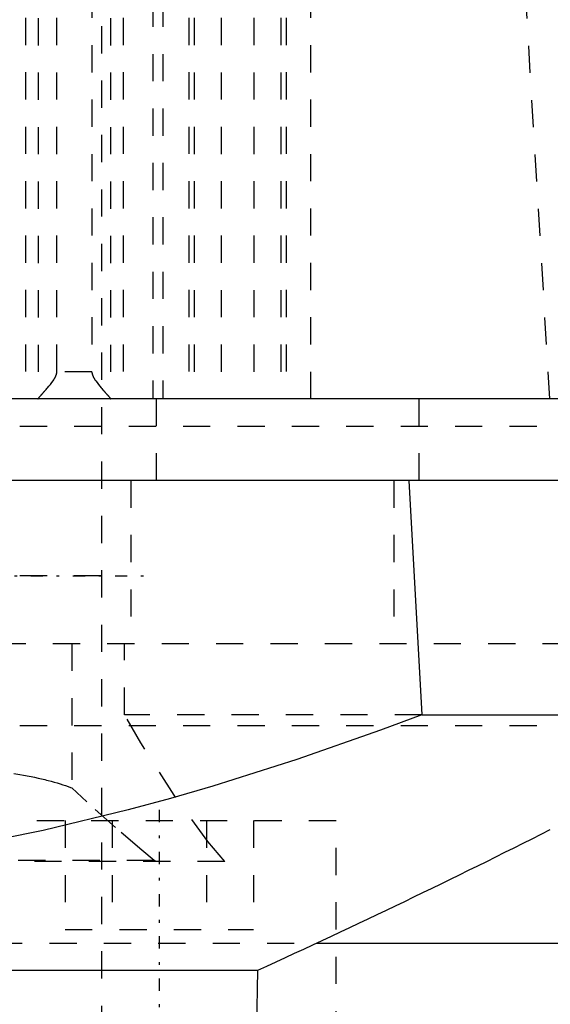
# Model space of a CAD drawing. Extents: x -70 to 70, y -1 to 571.
# Tile 6 of 14: x 13 to 32, y 180 to 216. Entities that reach past the tile are written whole.
import ezdxf

# ---------------------------------------------------------------- set-up
doc = ezdxf.new("R2010")
doc.units = 0
doc.linetypes.add('CENTER', pattern=[1.5, 0.45, -0.5, 0.05, -0.5])
doc.linetypes.add('DASHED', pattern=[2, 1, -1])
for name, color, linetype in [('AM_0', 7, 'CONTINUOUS'), ('AM_3', 7, 'DASHED'), ('AM_7', 7, 'CENTER')]:
    doc.layers.add(name, color=color, linetype=linetype)

msp = doc.modelspace()

# ---------------------------------------------------------------- linework, layer by layer
at = {"layer": 'AM_0', "color": 7, "linetype": 'CONTINUOUS'}
for p, q in [((57.145, 202.5), (0.158, 202.5)), ((55, 199.5), (-55, 199.5)), ((27.295, 199.5), (27.783, 190.893)), ((27.783, 190.893), (40.238, 190.893)), ((23.911, 182.5), (43, 182.5)), ((-21.744, 181.5), (21.744, 181.5)), ((21.508, 168), (21.744, 181.5))]:
    msp.add_line(p, q, dxfattribs=at)
msp.add_polyline3d([(27.783, 190.893, 0), (26.259, 190.325, 0), (23.188, 189.251, 0), (20.091, 188.269, 0), (18.537, 187.817, 0), (16.979, 187.393, 0), (13.859, 186.639, 0), (10.742, 186.019, 0), (7.637, 185.546, 0), (4.555, 185.228, 0), (1.507, 185.07, 0), (0, 185.05, 0), (-1.507, 185.07, 0), (-4.555, 185.228, 0), (-7.637, 185.546, 0), (-10.742, 186.019, 0), (-13.859, 186.639, 0), (-16.979, 187.393, 0), (-18.537, 187.817, 0), (-20.091, 188.269, 0), (-23.188, 189.251, 0), (-26.259, 190.325, 0), (-27.783, 190.893, 0)], dxfattribs=at)
msp.add_arc((-105.055, 459.032), 305.126, 294.55476, 296.79591, dxfattribs=at)
at = {"layer": 'AM_3', "color": 6, "linetype": 'DASHED'}
for p, q in [((16, 394.2), (16, 134)), ((23.7, 202.5), (23.7, 249.517)), ((17.891, 249.174), (17.891, 202.5)), ((18.26, 249.174), (18.26, 202.5)), ((13.21, 248.503), (13.21, 202.5)), ((13.674, 248.49), (13.674, 202.51)), ((16.333, 248.49), (16.333, 202.51)), ((16.797, 248.503), (16.797, 202.5)), ((19.206, 248.503), (19.206, 202.5)), ((19.404, 248.5), (19.404, 202.5)), ((20.4, 248.5), (20.4, 202.5)), ((21.6, 248.5), (21.6, 202.5)), ((22.596, 248.5), (22.596, 202.5)), ((22.794, 248.503), (22.794, 202.5)), ((14.358, 203.5), (14.358, 247.5)), ((15.649, 247.5), (15.649, 203.5)), ((15.649, 203.5), (14.358, 203.5)), ((18.02, 199.5), (18.02, 202.5)), ((27.679, 199.5), (27.679, 202.5)), ((-43, 201.5), (43, 201.5)), ((17.084, 199.5), (17.084, 193.5)), ((26.753, 199.5), (26.753, 193.5)), ((16, 196), (-16, 196)), ((39.215, 193.5), (-39.215, 193.5)), ((14.906, 193.5), (14.906, 188.204)), ((16.842, 190.893), (16.842, 193.5)), ((27.783, 190.893), (16.842, 190.893)), ((-41, 190.5), (41, 190.5)), ((11.627, 187), (24.627, 187)), ((14.663, 187), (14.663, 183)), ((16.395, 187), (16.395, 183)), ((19.859, 187), (19.859, 183)), ((21.591, 187), (21.591, 183)), ((24.627, 179), (24.627, 187)), ((20.535, 185.5), (-20.535, 185.5)), ((17.937, 185.536), (-17.937, 185.536)), ((18.022, 185.5), (17.937, 185.536)), ((14.663, 183), (21.591, 183)), ((-23.911, 182.5), (23.911, 182.5))]:
    msp.add_line(p, q, dxfattribs=at)
for points in [[(32.483, 202.5, 0), (31.591, 217.389, 0)], [(13.674, 202.51, 0), (13.675, 202.511, 0), (13.676, 202.513, 0), (13.678, 202.516, 0), (13.679, 202.517, 0), (13.68, 202.519, 0), (13.682, 202.522, 0), (13.685, 202.525, 0), (13.688, 202.529, 0), (13.691, 202.533, 0), (13.694, 202.537, 0), (13.696, 202.539, 0), (13.698, 202.541, 0), (13.701, 202.545, 0), (13.705, 202.55, 0), (13.709, 202.555, 0), (13.713, 202.56, 0), (13.718, 202.565, 0), (13.72, 202.568, 0), (13.723, 202.571, 0), (13.727, 202.577, 0), (13.732, 202.583, 0), (13.735, 202.586, 0), (13.738, 202.589, 0), (13.743, 202.595, 0), (13.749, 202.601, 0), (13.751, 202.604, 0), (13.754, 202.608, 0), (13.76, 202.614, 0), (13.766, 202.621, 0), (13.772, 202.628, 0), (13.778, 202.635, 0), (13.784, 202.643, 0), (13.788, 202.646, 0), (13.791, 202.65, 0), (13.797, 202.657, 0), (13.804, 202.665, 0), (13.811, 202.672, 0), (13.817, 202.68, 0), (13.824, 202.688, 0), (13.828, 202.692, 0), (13.831, 202.696, 0), (13.838, 202.704, 0), (13.845, 202.712, 0), (13.853, 202.72, 0), (13.86, 202.729, 0), (13.867, 202.737, 0), (13.871, 202.741, 0), (13.875, 202.746, 0), (13.883, 202.754, 0), (13.89, 202.763, 0), (13.898, 202.772, 0), (13.906, 202.781, 0), (13.914, 202.79, 0), (13.918, 202.795, 0), (13.922, 202.799, 0), (13.93, 202.809, 0), (13.938, 202.818, 0), (13.967, 202.851, 0), (13.992, 202.881, 0), (14.017, 202.91, 0), (14.069, 202.972, 0), (14.121, 203.035, 0), (14.171, 203.1, 0), (14.219, 203.166, 0), (14.246, 203.205, 0), (14.253, 203.216, 0), (14.26, 203.228, 0), (14.264, 203.233, 0), (14.267, 203.239, 0), (14.274, 203.25, 0), (14.281, 203.262, 0), (14.284, 203.268, 0), (14.288, 203.274, 0), (14.294, 203.285, 0), (14.3, 203.297, 0), (14.303, 203.303, 0), (14.306, 203.309, 0), (14.312, 203.321, 0), (14.318, 203.333, 0), (14.323, 203.345, 0), (14.328, 203.357, 0), (14.333, 203.37, 0), (14.335, 203.376, 0), (14.337, 203.383, 0), (14.342, 203.395, 0), (14.345, 203.408, 0), (14.349, 203.422, 0), (14.351, 203.435, 0), (14.354, 203.449, 0), (14.355, 203.456, 0), (14.356, 203.463, 0), (14.357, 203.478, 0), (14.358, 203.492, 0), (14.358, 203.5, 0)], [(15.649, 203.5, 0), (15.649, 203.492, 0), (15.65, 203.478, 0), (15.651, 203.463, 0), (15.652, 203.456, 0), (15.653, 203.449, 0), (15.656, 203.435, 0), (15.658, 203.422, 0), (15.662, 203.408, 0), (15.665, 203.395, 0), (15.67, 203.383, 0), (15.672, 203.376, 0), (15.674, 203.37, 0), (15.679, 203.357, 0), (15.684, 203.345, 0), (15.689, 203.333, 0), (15.695, 203.321, 0), (15.701, 203.309, 0), (15.704, 203.303, 0), (15.707, 203.297, 0), (15.713, 203.285, 0), (15.719, 203.274, 0), (15.723, 203.268, 0), (15.726, 203.262, 0), (15.733, 203.25, 0), (15.74, 203.239, 0), (15.743, 203.233, 0), (15.747, 203.228, 0), (15.754, 203.216, 0), (15.761, 203.205, 0), (15.788, 203.166, 0), (15.836, 203.1, 0), (15.886, 203.035, 0), (15.938, 202.972, 0), (15.99, 202.91, 0), (16.015, 202.881, 0), (16.04, 202.851, 0), (16.069, 202.818, 0), (16.077, 202.809, 0), (16.085, 202.799, 0), (16.089, 202.795, 0), (16.093, 202.79, 0), (16.101, 202.781, 0), (16.109, 202.772, 0), (16.117, 202.763, 0), (16.124, 202.754, 0), (16.132, 202.746, 0), (16.136, 202.741, 0), (16.14, 202.737, 0), (16.147, 202.729, 0), (16.154, 202.72, 0), (16.162, 202.712, 0), (16.169, 202.704, 0), (16.176, 202.696, 0), (16.179, 202.692, 0), (16.183, 202.688, 0), (16.19, 202.68, 0), (16.196, 202.672, 0), (16.203, 202.665, 0), (16.21, 202.657, 0), (16.216, 202.65, 0), (16.219, 202.646, 0), (16.223, 202.643, 0), (16.229, 202.635, 0), (16.235, 202.628, 0), (16.241, 202.621, 0), (16.247, 202.614, 0), (16.253, 202.608, 0), (16.256, 202.604, 0), (16.258, 202.601, 0), (16.264, 202.595, 0), (16.269, 202.589, 0), (16.272, 202.586, 0), (16.275, 202.583, 0), (16.28, 202.577, 0), (16.284, 202.571, 0), (16.287, 202.568, 0), (16.289, 202.565, 0), (16.294, 202.56, 0), (16.298, 202.555, 0), (16.302, 202.55, 0), (16.306, 202.545, 0), (16.309, 202.541, 0), (16.311, 202.539, 0), (16.313, 202.537, 0), (16.316, 202.533, 0), (16.319, 202.529, 0), (16.322, 202.525, 0), (16.325, 202.522, 0), (16.327, 202.519, 0), (16.328, 202.517, 0), (16.329, 202.516, 0), (16.331, 202.513, 0), (16.332, 202.511, 0), (16.333, 202.51, 0)], [(13.662, 202.5, 0), (13.664, 202.5, 0), (13.668, 202.502, 0), (13.672, 202.507, 0), (13.674, 202.51, 0)], [(16.333, 202.51, 0), (16.335, 202.507, 0), (16.339, 202.502, 0), (16.343, 202.5, 0), (16.345, 202.5, 0)], [(20.535, 185.5, 0), (19.911, 186.238, 0), (18.669, 187.933, 0), (17.444, 189.861, 0), (16.842, 190.893, 0)], [(12.777, 188.733, 0), (12.851, 188.722, 0), (12.995, 188.697, 0), (13.136, 188.672, 0), (13.206, 188.66, 0), (13.274, 188.647, 0), (13.41, 188.62, 0), (13.542, 188.593, 0), (13.67, 188.565, 0), (13.796, 188.537, 0), (13.918, 188.508, 0), (13.978, 188.493, 0), (14.037, 188.478, 0), (14.153, 188.448, 0), (14.264, 188.417, 0), (14.373, 188.386, 0), (14.478, 188.354, 0), (14.579, 188.322, 0), (14.629, 188.305, 0), (14.677, 188.289, 0), (14.771, 188.255, 0), (14.862, 188.221, 0), (14.906, 188.204, 0)], [(17.937, 185.536, 0), (17.478, 185.914, 0), (16.51, 186.746, 0), (15.464, 187.688, 0), (14.906, 188.204, 0)]]:
    msp.add_polyline3d(points, dxfattribs=at)
at = {"layer": 'AM_7', "color": 4, "linetype": 'CENTER'}
for p, q in [((-17.6, 196), (17.6, 196)), ((18.127, 187.4), (18.127, 178.6))]:
    msp.add_line(p, q, dxfattribs=at)

doc.saveas('drawing.dxf')
